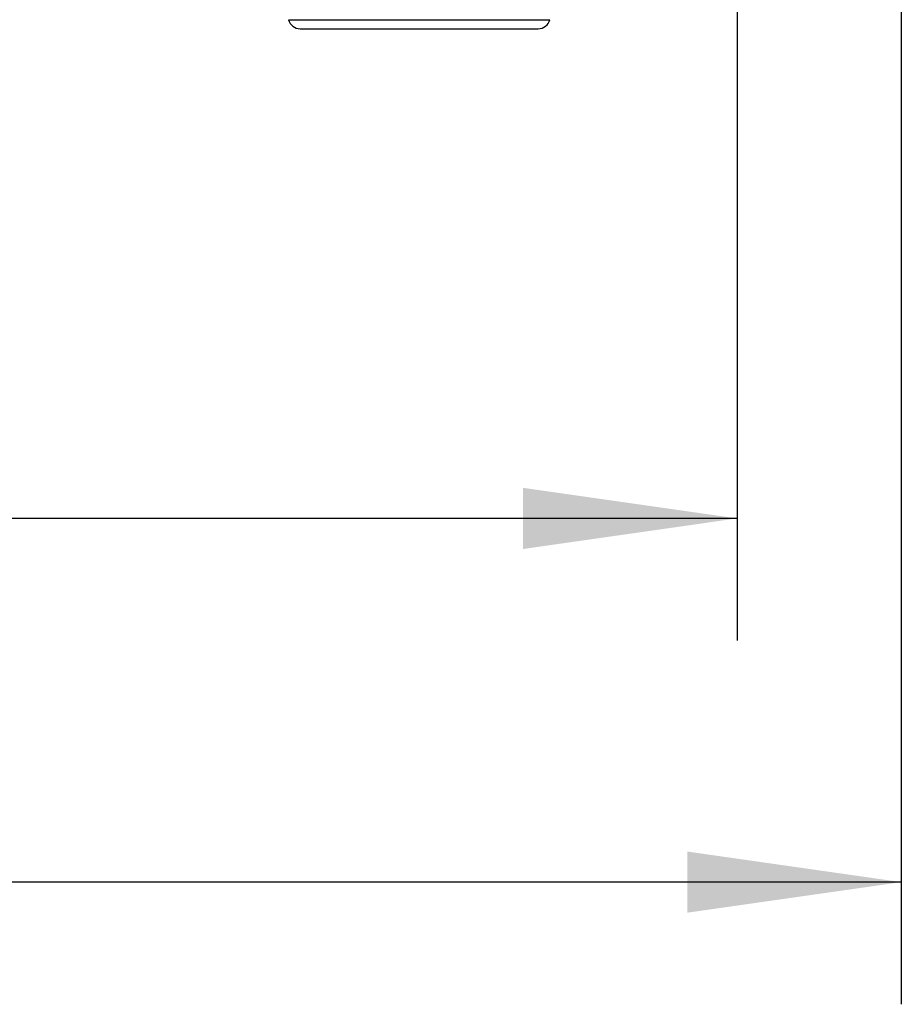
# Model space of a CAD drawing. Header units: millimetres. Extents: x 0 to 420, y 0 to 297.
# Tile 111 of 136: x 243 to 257, y 159 to 175. Entities that reach past the tile are written whole.
import ezdxf

# ---------------------------------------------------------------- set-up
doc = ezdxf.new("R2010")
doc.units = ezdxf.units.MM
doc.header["$LTSCALE"] = 23.1
doc.layers.get('0').update_dxf_attribs({"linetype": 'CONTINUOUS'})
doc.layers.add('DIM_PILOTEES', color=7, linetype='CONTINUOUS')
doc.styles.get("Standard").update_dxf_attribs({"font": 'txt', "width": 0.7})
doc.dimstyles.new('DIMSTYLE_2', dxfattribs={"dimtxt": 2.5, "dimasz": 3.5, "dimexe": 2, "dimexo": 0, "dimtad": 1, "dimdec": 0, "dimlfac": 5, "dimdsep": 46, "dimtxsty": 'Standard', "dimblk": '_FILLED', "dimblk1": '_FILLED', "dimblk2": '_FILLED', "dimcen": 0.09, "dimazin": 2, "dimtp": 0.5, "dimtm": 0.5, "dimtfac": 1, "dimtdec": 0, "dimtofl": 0, "dimtmove": 0, "dimatfit": 3, "dimldrblk": '_FILLED', "dimfxl": 0, "dimtolj": 1, "dimarcsym": 0})

# ---------------------------------------------------------------- blocks, each defined once
blk = doc.blocks.new('_FILLED')
at = {"color": 0, "linetype": 'ByBlock'}
blk.add_solid([(0, 0), (-1, 0.1429), (-1, -0.1429)], dxfattribs=at)
blk = doc.blocks.new('*D15')
at = {"layer": 'DIM_PILOTEES', "color": 2, "linetype": 'Continuous'}
for p, q in [((211.333, 180.895), (211.333, 164.827)), ((254.434, 177.288), (254.434, 164.827)), ((211.333, 166.827), (232.884, 166.827)), ((254.434, 166.827), (232.884, 166.827))]:
    blk.add_line(p, q, dxfattribs=at)
at = {"layer": 'DIM_PILOTEES', "color": 2, "linetype": 'Continuous', "xscale": 3.5, "yscale": 3.5, "zscale": 3.5, "rotation": 180}
blk.add_blockref('_FILLED', (211.333, 166.827), dxfattribs=at)
at = {"layer": 'DIM_PILOTEES', "color": 2, "linetype": 'Continuous', "xscale": 3.5, "yscale": 3.5, "zscale": 3.5}
blk.add_blockref('_FILLED', (254.434, 166.827), dxfattribs=at)
at = {"layer": 'DIM_PILOTEES', "color": 2, "linetype": 'Continuous', "insert": (232.884, 169.952), "char_height": 2.5, "width": 8.03571, "attachment_point": 2, "line_spacing_factor": 0.9}
blk.add_mtext('{\\ftxt;\\W0.0001;\\H0.0001;\\~}{\\ftxt;\\W2.1428571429;\\H2.5; }{\\ftxt;\\W0.0001;\\H0.0001;\\~}', dxfattribs=at)
blk = doc.blocks.new('*D16')
at = {"layer": 'DIM_PILOTEES', "color": 2, "linetype": 'Continuous'}
for p, q in [((257.122, 182.858), (257.122, 158.875)), ((211.34, 182.495), (211.34, 158.875)), ((211.34, 160.875), (234.231, 160.875)), ((257.122, 160.875), (234.231, 160.875))]:
    blk.add_line(p, q, dxfattribs=at)
at = {"layer": 'DIM_PILOTEES', "color": 2, "linetype": 'Continuous', "xscale": 3.5, "yscale": 3.5, "zscale": 3.5, "rotation": 180}
blk.add_blockref('_FILLED', (211.34, 160.875), dxfattribs=at)
at = {"layer": 'DIM_PILOTEES', "color": 2, "linetype": 'Continuous', "xscale": 3.5, "yscale": 3.5, "zscale": 3.5}
blk.add_blockref('_FILLED', (257.122, 160.875), dxfattribs=at)
at = {"layer": 'DIM_PILOTEES', "color": 2, "linetype": 'Continuous', "insert": (234.231, 164), "char_height": 2.5, "width": 8.83929, "attachment_point": 2, "line_spacing_factor": 0.9}
blk.add_mtext('{\\ftxt;\\W0.0001;\\H0.0001;\\~}{\\ftxt;\\W2.3571428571;\\H2.5; }{\\ftxt;\\W0.0001;\\H0.0001;\\~}', dxfattribs=at)

msp = doc.modelspace()

# ---------------------------------------------------------------- linework, layer by layer
at = {"color": 7, "linetype": 'Continuous'}
for p, q in [((247.0946, 174.9888), (251.3735, 174.9888)), ((247.2879, 174.8401), (251.1802, 174.8401))]:
    msp.add_line(p, q, dxfattribs=at)
for centre, start, end in [((247.2879, 175.0401), 194.86828, 270), ((251.1802, 175.0401), 270, 345.13172)]:
    msp.add_arc(centre, 0.2, start, end, dxfattribs=at)

# ---------------------------------------------------------------- dimensions: what is measured, and where the dimension line sits
at = {"layer": 'DIM_PILOTEES', "color": 2, "linetype": 'Continuous'}
dim = msp.add_linear_dim(base=(257.1216, 160.8754), p1=(211.3401, 182.4946), p2=(257.1216, 182.8576), text='{\\ftxt;\\W0.0001;\\H0.0001;\\~}{\\ftxt;\\W2.3571428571;\\H2.5; }{\\ftxt;\\W0.0001;\\H0.0001;\\~}', dimstyle='DIMSTYLE_2', dxfattribs=at)
dim.commit()
dim.dimension.update_dxf_attribs({"geometry": '*D16', "text_midpoint": (233.8737, 160.8754), "dimtype": 160})
dim = msp.add_linear_dim(base=(211.3332, 166.8275), p1=(254.4341, 177.288), p2=(211.3332, 180.8946), angle=180, text='{\\ftxt;\\W0.0001;\\H0.0001;\\~}{\\ftxt;\\W2.1428571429;\\H2.5; }{\\ftxt;\\W0.0001;\\H0.0001;\\~}', dimstyle='DIMSTYLE_2', dxfattribs=at)
dim.commit()
dim.dimension.update_dxf_attribs({"geometry": '*D15', "text_midpoint": (232.5265, 166.8275), "dimtype": 160})

doc.saveas('drawing.dxf')
